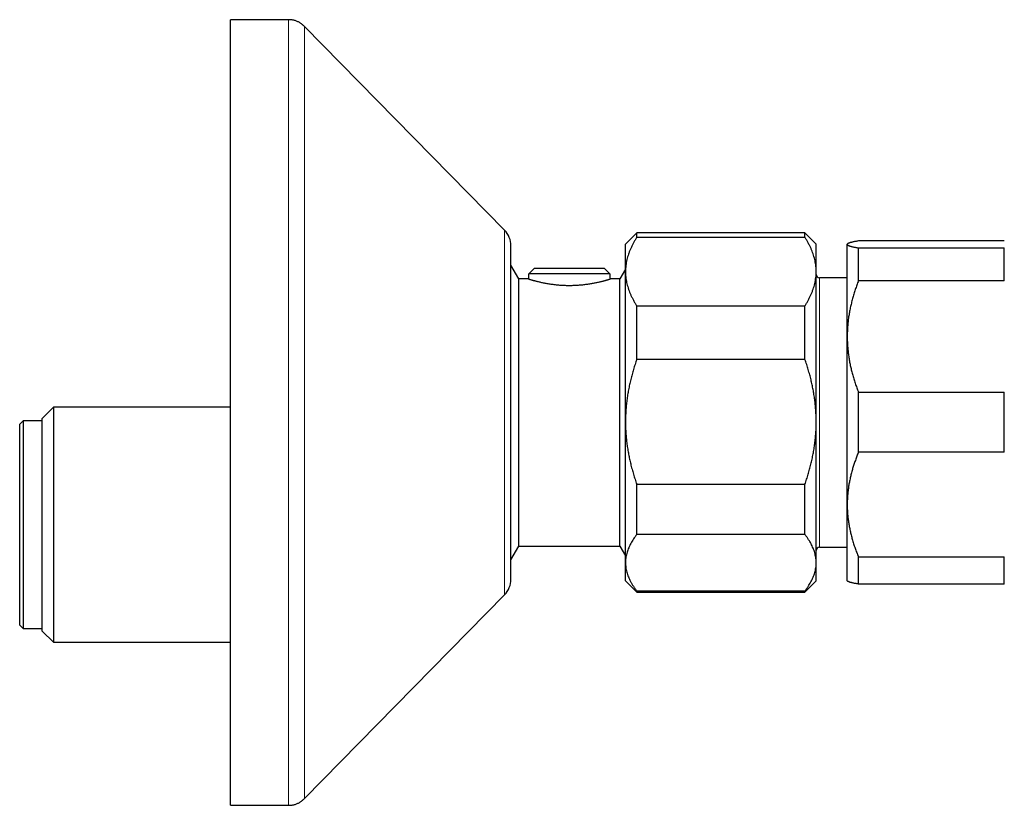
# Model space of a CAD drawing. Header units: millimetres. Extents: x 8 to 1110, y 12 to 672.
# Tile 55 of 61: x 763 to 851, y 586 to 656. Entities that reach past the tile are written whole.
import ezdxf

# ---------------------------------------------------------------- set-up
doc = ezdxf.new("R2010")
doc.units = ezdxf.units.MM

msp = doc.modelspace()

# ---------------------------------------------------------------- linework, layer by layer
at = {"color": 7, "linetype": 'Continuous', "lineweight": 30}
for p, q in [((786.796, 656.285), (781.634, 656.285)), ((781.634, 621.285), (781.634, 656.285)), ((806.061, 637.537), (788.222, 655.687)), ((817.841, 637.285), (816.841, 636.285)), ((832.841, 637.285), (817.841, 637.285)), ((817.841, 636.886), (817.841, 637.285)), ((833.841, 636.285), (832.841, 637.285)), ((832.841, 636.886), (832.841, 637.285)), ((832.841, 636.886), (817.841, 636.886)), ((850.609, 636.569), (837.609, 636.569)), ((806.634, 621.285), (806.634, 636.135)), ((816.841, 633.838), (816.841, 636.285)), ((833.841, 633.838), (833.841, 636.285)), ((836.633, 636.309), (836.609, 636.285)), ((836.609, 636.263), (836.609, 636.285)), ((836.609, 628.059), (836.609, 636.263)), ((837.609, 633.026), (837.609, 635.956)), ((837.609, 635.956), (850.609, 635.956)), ((850.609, 633.026), (850.609, 635.956)), ((807.341, 633.185), (806.634, 634.41)), ((808.233, 633.652), (808.74, 634.152)), ((808.74, 634.152), (814.943, 634.152)), ((814.943, 634.152), (815.449, 633.652)), ((816.841, 634.051), (816.341, 633.185)), ((816.841, 620.45), (816.841, 633.838)), ((833.841, 620.45), (833.841, 633.838)), ((808.191, 633.185), (807.341, 633.185)), ((807.341, 609.385), (807.341, 633.185)), ((808.191, 633.252), (808.191, 633.185)), ((808.191, 633.252), (808.233, 633.252)), ((808.233, 633.252), (808.233, 633.652)), ((815.449, 633.652), (808.233, 633.652)), ((815.449, 633.652), (815.449, 633.252)), ((815.449, 633.252), (815.491, 633.252)), ((816.341, 633.185), (815.49, 633.185)), ((815.491, 633.185), (815.491, 633.252)), ((816.341, 609.385), (816.341, 633.185)), ((836.609, 633.285), (834.141, 633.285)), ((850.609, 633.026), (837.609, 633.026)), ((817.841, 626.009), (817.841, 630.79)), ((817.841, 630.79), (832.841, 630.79)), ((832.841, 626.009), (832.841, 630.79)), ((836.609, 613.081), (836.609, 628.059)), ((832.841, 626.009), (817.841, 626.009)), ((837.609, 617.742), (837.609, 623.091)), ((837.609, 623.091), (850.609, 623.091)), ((850.609, 617.742), (850.609, 623.091)), ((765.841, 621.763), (764.841, 620.763)), ((781.634, 621.763), (765.841, 621.763)), ((765.841, 621.763), (765.841, 600.808)), ((763.141, 620.535), (762.841, 620.235)), ((764.841, 620.535), (763.141, 620.535)), ((763.141, 620.535), (763.141, 602.035)), ((764.841, 601.808), (764.841, 620.763)), ((781.634, 586.285), (781.634, 621.285)), ((806.634, 606.435), (806.634, 621.285)), ((762.841, 602.335), (762.841, 620.235)), ((816.841, 607.898), (816.841, 620.45)), ((833.841, 607.898), (833.841, 620.45)), ((850.609, 617.742), (837.609, 617.742)), ((817.841, 614.891), (832.841, 614.891)), ((817.841, 610.409), (817.841, 614.891)), ((832.841, 610.409), (832.841, 614.891)), ((836.609, 606.285), (836.609, 613.081)), ((832.841, 610.409), (817.841, 610.409)), ((806.634, 608.161), (807.341, 609.385)), ((807.341, 609.385), (816.341, 609.385)), ((816.341, 609.385), (816.841, 608.519)), ((834.141, 609.285), (836.609, 609.285)), ((837.609, 608.42), (850.609, 608.42)), ((837.609, 606.002), (837.609, 608.42)), ((850.609, 606.002), (850.609, 608.42)), ((816.841, 606.285), (816.841, 607.898)), ((833.841, 606.285), (833.841, 607.898)), ((816.841, 606.285), (817.841, 605.285)), ((832.841, 605.285), (833.841, 606.285)), ((836.609, 606.285), (836.632, 606.262)), ((850.609, 606.002), (837.609, 606.002)), ((788.222, 586.884), (806.061, 605.034)), ((817.841, 605.386), (832.841, 605.386)), ((817.841, 605.285), (817.841, 605.386)), ((817.841, 605.285), (832.841, 605.285)), ((832.841, 605.285), (832.841, 605.386)), ((762.841, 602.335), (763.141, 602.035)), ((763.141, 602.035), (764.841, 602.035)), ((764.841, 601.808), (765.841, 600.808)), ((765.841, 600.808), (781.634, 600.808)), ((781.634, 586.285), (786.796, 586.285))]:
    msp.add_line(p, q, dxfattribs=at)
at = {"color": 8, "linetype": 'Continuous', "lineweight": 0}
for p, q in [((806.061, 621.285), (806.061, 637.537)), ((834.141, 633.285), (834.141, 610.575)), ((806.061, 605.034), (806.061, 621.285)), ((834.141, 610.575), (834.141, 609.285))]:
    msp.add_line(p, q, dxfattribs=at)
at = {"color": 7, "linetype": 'Continuous', "lineweight": 30}
for centre, radius, start, end in [((804.634, 636.135), 2, 0, 44.50422), ((834.141, 633.585), 0.3, 180, 270), ((834.141, 608.985), 0.3, 90, 180), ((804.634, 606.435), 2, 315.49578, 0)]:
    msp.add_arc(centre, radius, start, end, dxfattribs=at)
for points, knots in [([(788.222, 655.687), (788.189, 655.72), (788.124, 655.784), (788.021, 655.871), (787.914, 655.95), (787.804, 656.021), (787.69, 656.083), (787.572, 656.137), (787.451, 656.183), (787.327, 656.221), (787.199, 656.25), (787.068, 656.27), (786.933, 656.283), (786.842, 656.285), (786.796, 656.285)], [0, 0, 0, 0, 0.086812, 0.171758, 0.25518, 0.33744, 0.418917, 0.5, 0.581083, 0.66256, 0.74482, 0.828242, 0.913188, 1, 1, 1, 1]), ([(817.841, 636.886), (817.791, 636.806), (817.691, 636.644), (817.553, 636.401), (817.425, 636.155), (817.308, 635.907), (817.203, 635.658), (817.11, 635.407), (817.031, 635.156), (816.964, 634.9), (816.91, 634.639), (816.871, 634.372), (816.846, 634.105), (816.843, 633.927), (816.841, 633.838)], [0, 0, 0, 0, 0.0820249, 0.1640723, 0.2461158, 0.3281353, 0.4106745, 0.4932129, 0.5748345, 0.6564555, 0.7423209, 0.8282301, 0.9141372, 1, 1, 1, 1]), ([(833.841, 633.838), (833.841, 633.873), (833.84, 633.991), (833.829, 634.19), (833.804, 634.436), (833.764, 634.682), (833.712, 634.927), (833.647, 635.172), (833.569, 635.415), (833.48, 635.656), (833.378, 635.899), (833.263, 636.145), (833.133, 636.394), (832.994, 636.641), (832.892, 636.804), (832.841, 636.886)], [0, 0, 0, 0, 0.034083, 0.113223, 0.192397, 0.271573, 0.350714, 0.430546, 0.510378, 0.588808, 0.667237, 0.750413, 0.833614, 0.916819, 1, 1, 1, 1]), ([(837.609, 636.569), (837.559, 636.561), (837.458, 636.545), (837.32, 636.521), (837.193, 636.496), (837.076, 636.471), (836.971, 636.446), (836.878, 636.421), (836.798, 636.395), (836.731, 636.37), (836.677, 636.343), (836.638, 636.316), (836.613, 636.29), (836.61, 636.272), (836.609, 636.263)], [0, 0, 0, 0, 0.082025, 0.164072, 0.246116, 0.328135, 0.410674, 0.493213, 0.574834, 0.656455, 0.742321, 0.82823, 0.914137, 1, 1, 1, 1]), ([(836.609, 636.263), (836.609, 636.259), (836.61, 636.247), (836.621, 636.227), (836.646, 636.202), (836.686, 636.178), (836.738, 636.153), (836.803, 636.128), (836.881, 636.104), (836.97, 636.08), (837.072, 636.055), (837.187, 636.031), (837.317, 636.006), (837.456, 635.981), (837.558, 635.964), (837.609, 635.956)], [0, 0, 0, 0, 0.034083, 0.113223, 0.192397, 0.271573, 0.350714, 0.430546, 0.510378, 0.588808, 0.667237, 0.750413, 0.833614, 0.916819, 1, 1, 1, 1]), ([(816.841, 633.838), (816.841, 633.803), (816.842, 633.685), (816.853, 633.486), (816.879, 633.24), (816.918, 632.994), (816.97, 632.749), (817.036, 632.504), (817.113, 632.26), (817.202, 632.02), (817.304, 631.777), (817.42, 631.531), (817.549, 631.282), (817.689, 631.035), (817.79, 630.871), (817.841, 630.79)], [0, 0, 0, 0, 0.034083, 0.113223, 0.192397, 0.271573, 0.350714, 0.430546, 0.510378, 0.588808, 0.667237, 0.750413, 0.833614, 0.916819, 1, 1, 1, 1]), ([(832.841, 630.79), (832.891, 630.87), (832.992, 631.031), (833.13, 631.275), (833.257, 631.521), (833.374, 631.768), (833.479, 632.018), (833.572, 632.269), (833.652, 632.52), (833.719, 632.776), (833.773, 633.037), (833.812, 633.304), (833.837, 633.571), (833.84, 633.749), (833.841, 633.838)], [0, 0, 0, 0, 0.082025, 0.164072, 0.246116, 0.328135, 0.410674, 0.493213, 0.574834, 0.656455, 0.742321, 0.82823, 0.914137, 1, 1, 1, 1]), ([(808.191, 633.185), (808.192, 633.185), (808.194, 633.184), (808.211, 633.179), (808.237, 633.171), (808.275, 633.16), (808.325, 633.145), (808.384, 633.128), (808.453, 633.108), (808.531, 633.086), (808.619, 633.061), (808.717, 633.035), (808.826, 633.006), (808.943, 632.977), (809.069, 632.946), (809.204, 632.915), (809.347, 632.883), (809.5, 632.851), (809.661, 632.819), (809.829, 632.789), (810.004, 632.759), (810.184, 632.732), (810.371, 632.706), (810.566, 632.683), (810.767, 632.662), (810.968, 632.645), (811.168, 632.631), (811.366, 632.621), (811.568, 632.615), (811.772, 632.611), (811.98, 632.612), (812.182, 632.616), (812.378, 632.624), (812.568, 632.635), (812.758, 632.648), (812.947, 632.665), (813.134, 632.685), (813.316, 632.707), (813.493, 632.731), (813.664, 632.757), (813.831, 632.785), (813.994, 632.814), (814.152, 632.845), (814.304, 632.876), (814.448, 632.908), (814.586, 632.939), (814.717, 632.971), (814.839, 633.002), (814.953, 633.031), (815.057, 633.059), (815.149, 633.085), (815.231, 633.108), (815.302, 633.129), (815.364, 633.147), (815.414, 633.162), (815.451, 633.173), (815.476, 633.181), (815.489, 633.185), (815.49, 633.185), (815.49, 633.185)], [0, 0, 0, 0, 0.017081, 0.034175, 0.051256, 0.068847, 0.086452, 0.104042, 0.121119, 0.138208, 0.155284, 0.172832, 0.190393, 0.207941, 0.225479, 0.24303, 0.260568, 0.278592, 0.29663, 0.314653, 0.332581, 0.350522, 0.368449, 0.386928, 0.405422, 0.4239, 0.441295, 0.458705, 0.476099, 0.49404, 0.511998, 0.529939, 0.546697, 0.563468, 0.580226, 0.597458, 0.614704, 0.631937, 0.648949, 0.665973, 0.682985, 0.700451, 0.717929, 0.735395, 0.753139, 0.770896, 0.78864, 0.80689, 0.825156, 0.843406, 0.861254, 0.879117, 0.896965, 0.915372, 0.933795, 0.952201, 0.969385, 0.986583, 1, 1, 1, 1]), ([(837.609, 633.026), (837.559, 632.895), (837.458, 632.633), (837.32, 632.235), (837.193, 631.835), (837.076, 631.431), (836.971, 631.024), (836.878, 630.615), (836.798, 630.206), (836.731, 629.789), (836.677, 629.363), (836.638, 628.929), (836.613, 628.494), (836.61, 628.204), (836.609, 628.059)], [0, 0, 0, 0, 0.082025, 0.164072, 0.246116, 0.328135, 0.410674, 0.493213, 0.574834, 0.656455, 0.742321, 0.82823, 0.914137, 1, 1, 1, 1]), ([(836.609, 628.059), (836.609, 628.001), (836.61, 627.809), (836.621, 627.484), (836.646, 627.083), (836.686, 626.683), (836.738, 626.284), (836.803, 625.884), (836.881, 625.488), (836.97, 625.095), (837.072, 624.7), (837.187, 624.299), (837.317, 623.893), (837.456, 623.49), (837.558, 623.224), (837.609, 623.091)], [0, 0, 0, 0, 0.034083, 0.113223, 0.192397, 0.271573, 0.350714, 0.430546, 0.510378, 0.588808, 0.667237, 0.750413, 0.833614, 0.916819, 1, 1, 1, 1]), ([(817.841, 626.009), (817.791, 625.862), (817.691, 625.568), (817.553, 625.124), (817.425, 624.676), (817.308, 624.224), (817.203, 623.769), (817.11, 623.311), (817.031, 622.853), (816.964, 622.387), (816.91, 621.91), (816.871, 621.424), (816.846, 620.937), (816.843, 620.612), (816.841, 620.45)], [0, 0, 0, 0, 0.082025, 0.164072, 0.246116, 0.328135, 0.410674, 0.493213, 0.574834, 0.656455, 0.742321, 0.82823, 0.914137, 1, 1, 1, 1]), ([(833.841, 620.45), (833.841, 620.514), (833.84, 620.729), (833.829, 621.093), (833.804, 621.541), (833.764, 621.989), (833.712, 622.436), (833.647, 622.883), (833.569, 623.327), (833.48, 623.766), (833.378, 624.208), (833.263, 624.657), (833.133, 625.111), (832.994, 625.562), (832.892, 625.86), (832.841, 626.009)], [0, 0, 0, 0, 0.0340833, 0.1132228, 0.1923969, 0.2715725, 0.3507142, 0.4305461, 0.5103785, 0.5888076, 0.6672374, 0.750413, 0.8336138, 0.9168187, 1, 1, 1, 1]), ([(816.841, 620.45), (816.841, 620.386), (816.842, 620.171), (816.853, 619.807), (816.879, 619.359), (816.918, 618.911), (816.97, 618.464), (817.036, 618.017), (817.113, 617.573), (817.202, 617.134), (817.304, 616.692), (817.42, 616.243), (817.549, 615.789), (817.689, 615.338), (817.79, 615.04), (817.841, 614.891)], [0, 0, 0, 0, 0.034083, 0.113223, 0.192397, 0.271573, 0.350714, 0.430546, 0.510378, 0.588808, 0.667237, 0.750413, 0.833614, 0.916819, 1, 1, 1, 1]), ([(832.841, 614.891), (832.891, 615.038), (832.992, 615.332), (833.13, 615.776), (833.257, 616.224), (833.374, 616.676), (833.479, 617.131), (833.572, 617.589), (833.652, 618.047), (833.719, 618.513), (833.773, 618.99), (833.812, 619.476), (833.837, 619.963), (833.84, 620.288), (833.841, 620.45)], [0, 0, 0, 0, 0.082025, 0.164072, 0.246116, 0.328135, 0.410674, 0.493213, 0.574834, 0.656455, 0.742321, 0.82823, 0.914137, 1, 1, 1, 1]), ([(837.609, 617.742), (837.56, 617.623), (837.463, 617.384), (837.329, 617.023), (837.204, 616.659), (837.089, 616.292), (836.986, 615.922), (836.894, 615.55), (836.814, 615.178), (836.746, 614.8), (836.691, 614.414), (836.648, 614.02), (836.621, 613.626), (836.61, 613.313), (836.609, 613.131), (836.609, 613.081)], [0, 0, 0, 0, 0.079536, 0.159093, 0.238646, 0.318178, 0.39818, 0.47818, 0.55735, 0.63652, 0.719515, 0.80255, 0.885583, 0.968575, 1, 1, 1, 1]), ([(836.609, 613.081), (836.61, 612.952), (836.613, 612.692), (836.636, 612.303), (836.671, 611.915), (836.721, 611.526), (836.785, 611.138), (836.862, 610.753), (836.952, 610.372), (837.055, 609.988), (837.173, 609.597), (837.306, 609.202), (837.451, 608.809), (837.556, 608.55), (837.609, 608.42)], [0, 0, 0, 0, 0.081816, 0.16367, 0.245526, 0.327345, 0.409934, 0.492524, 0.573549, 0.654574, 0.740914, 0.827281, 0.913654, 1, 1, 1, 1]), ([(817.841, 610.409), (817.793, 610.344), (817.695, 610.216), (817.561, 610.021), (817.436, 609.825), (817.322, 609.627), (817.218, 609.428), (817.126, 609.228), (817.047, 609.027), (816.979, 608.823), (816.923, 608.615), (816.881, 608.403), (816.853, 608.191), (816.842, 608.022), (816.841, 607.924), (816.841, 607.898)], [0, 0, 0, 0, 0.079536, 0.159093, 0.238646, 0.318178, 0.39818, 0.47818, 0.55735, 0.63652, 0.719515, 0.80255, 0.885583, 0.968575, 1, 1, 1, 1]), ([(833.841, 607.898), (833.841, 607.924), (833.84, 608.019), (833.83, 608.181), (833.805, 608.385), (833.766, 608.587), (833.713, 608.79), (833.648, 608.993), (833.57, 609.193), (833.481, 609.392), (833.379, 609.593), (833.264, 609.796), (833.134, 610.002), (832.994, 610.206), (832.892, 610.341), (832.841, 610.409)], [0, 0, 0, 0, 0.031425, 0.110773, 0.190157, 0.269542, 0.348893, 0.42894, 0.508988, 0.58762, 0.666253, 0.749675, 0.833122, 0.916573, 1, 1, 1, 1]), ([(816.841, 607.898), (816.843, 607.828), (816.845, 607.688), (816.868, 607.478), (816.903, 607.269), (816.953, 607.06), (817.017, 606.851), (817.095, 606.643), (817.184, 606.438), (817.287, 606.231), (817.405, 606.021), (817.539, 605.808), (817.683, 605.596), (817.788, 605.456), (817.841, 605.386)], [0, 0, 0, 0, 0.081816, 0.16367, 0.245526, 0.327345, 0.409934, 0.492524, 0.573549, 0.654574, 0.740914, 0.827281, 0.913654, 1, 1, 1, 1]), ([(832.841, 605.386), (832.891, 605.453), (832.992, 605.586), (833.13, 605.786), (833.257, 605.989), (833.374, 606.193), (833.479, 606.398), (833.572, 606.605), (833.652, 606.812), (833.719, 607.023), (833.773, 607.238), (833.812, 607.457), (833.837, 607.677), (833.84, 607.824), (833.841, 607.898)], [0, 0, 0, 0, 0.082025, 0.164072, 0.246116, 0.328135, 0.410674, 0.493213, 0.574834, 0.656455, 0.742321, 0.82823, 0.914137, 1, 1, 1, 1]), ([(837.609, 606.002), (837.559, 606.01), (837.459, 606.026), (837.321, 606.05), (837.193, 606.075), (837.076, 606.1), (836.971, 606.125), (836.878, 606.15), (836.799, 606.176), (836.731, 606.201), (836.678, 606.228), (836.645, 606.248), (836.636, 606.26), (836.633, 606.263)], [0, 0, 0, 0, 0.095916, 0.191831, 0.28796, 0.384087, 0.480665, 0.577313, 0.672813, 0.76839, 0.868717, 0.969042, 1, 1, 1, 1]), ([(786.796, 586.285), (786.842, 586.286), (786.933, 586.288), (787.068, 586.301), (787.199, 586.321), (787.327, 586.35), (787.451, 586.388), (787.572, 586.434), (787.69, 586.488), (787.804, 586.55), (787.914, 586.621), (788.021, 586.7), (788.124, 586.787), (788.189, 586.851), (788.222, 586.884)], [0, 0, 0, 0, 0.086812, 0.171758, 0.25518, 0.33744, 0.418917, 0.5, 0.581083, 0.66256, 0.74482, 0.828242, 0.913188, 1, 1, 1, 1])]:
    msp.add_open_spline(points, degree=3, knots=knots, dxfattribs=at)
at = {"color": 8, "linetype": 'Continuous', "lineweight": 0}
for points, knots in [([(786.796, 621.285), (786.796, 621.606), (786.796, 622.248), (786.796, 623.209), (786.796, 624.169), (786.796, 625.127), (786.796, 626.081), (786.796, 627.033), (786.796, 627.98), (786.796, 628.936), (786.796, 629.902), (786.796, 630.875), (786.796, 631.841), (786.796, 632.797), (786.796, 633.744), (786.796, 634.667), (786.796, 635.565), (786.796, 636.438), (786.796, 637.299), (786.796, 638.149), (786.796, 638.986), (786.796, 639.809), (786.796, 640.618), (786.796, 641.426), (786.796, 642.23), (786.796, 643.029), (786.796, 643.81), (786.796, 644.572), (786.796, 645.315), (786.796, 646.027), (786.796, 646.708), (786.796, 647.36), (786.796, 647.992), (786.796, 648.604), (786.796, 649.195), (786.796, 649.765), (786.796, 650.314), (786.796, 650.849), (786.796, 651.369), (786.796, 651.872), (786.796, 652.349), (786.796, 652.801), (786.796, 653.227), (786.796, 653.62), (786.796, 653.981), (786.796, 654.313), (786.796, 654.619), (786.796, 654.9), (786.796, 655.156), (786.796, 655.386), (786.796, 655.59), (786.796, 655.771), (786.796, 655.928), (786.796, 656.058), (786.796, 656.16), (786.796, 656.232), (786.796, 656.277), (786.796, 656.283), (786.796, 656.285)], [0, 0, 0, 0, 0.0175, 0.035, 0.0525001, 0.0700001, 0.0875001, 0.1050001, 0.1225002, 0.1400002, 0.1583335, 0.1766668, 0.1950001, 0.2133334, 0.2316667, 0.25, 0.2675, 0.285, 0.3025001, 0.3200001, 0.3375001, 0.3550001, 0.3725002, 0.3900002, 0.4083335, 0.4266668, 0.4450001, 0.4633334, 0.4816667, 0.5, 0.5175, 0.535, 0.5525001, 0.5700001, 0.5875001, 0.6050001, 0.6225002, 0.6400002, 0.6583335, 0.6766668, 0.6950001, 0.7133334, 0.7316667, 0.75, 0.7675, 0.785, 0.8025001, 0.8200001, 0.8375001, 0.8550001, 0.8725002, 0.8900002, 0.9083335, 0.9266668, 0.9450001, 0.9633334, 0.9816667, 1, 1, 1, 1]), ([(788.222, 655.687), (788.222, 655.686), (788.222, 655.683), (788.222, 655.661), (788.222, 655.625), (788.222, 655.574), (788.222, 655.509), (788.222, 655.431), (788.222, 655.341), (788.222, 655.24), (788.222, 655.126), (788.222, 655), (788.222, 654.861), (788.222, 654.709), (788.222, 654.545), (788.222, 654.369), (788.222, 654.18), (788.222, 653.98), (788.222, 653.769), (788.222, 653.548), (788.222, 653.315), (788.222, 653.064), (788.222, 652.794), (788.222, 652.504), (788.222, 652.2), (788.222, 651.884), (788.222, 651.555), (788.222, 651.219), (788.222, 650.879), (788.222, 650.534), (788.222, 650.178), (788.222, 649.811), (788.222, 649.433), (788.222, 649.045), (788.222, 648.647), (788.222, 648.238), (788.222, 647.819), (788.222, 647.393), (788.222, 646.96), (788.222, 646.52), (788.222, 646.071), (788.222, 645.601), (788.222, 645.109), (788.222, 644.594), (788.222, 644.07), (788.222, 643.536), (788.222, 642.993), (788.222, 642.451), (788.222, 641.911), (788.222, 641.375), (788.222, 640.83), (788.222, 640.279), (788.222, 639.72), (788.222, 639.154), (788.222, 638.582), (788.222, 638.004), (788.222, 637.419), (788.222, 636.831), (788.222, 636.241), (788.222, 635.65), (788.222, 635.053), (788.222, 634.435), (788.222, 633.796), (788.222, 633.136), (788.222, 632.47), (788.222, 631.8), (788.222, 631.126), (788.222, 630.46), (788.222, 629.804), (788.222, 629.157), (788.222, 628.508), (788.222, 627.855), (788.222, 627.201), (788.222, 626.544), (788.222, 625.885), (788.222, 625.224), (788.222, 624.562), (788.222, 623.902), (788.222, 623.246), (788.222, 622.593), (788.222, 621.939), (788.222, 621.503), (788.222, 621.285)], [0, 0, 0, 0, 0.013067, 0.026133, 0.0392, 0.052267, 0.065333, 0.0784, 0.09072, 0.10304, 0.11536, 0.12768, 0.14, 0.15232, 0.16464, 0.17696, 0.18928, 0.2016, 0.2137, 0.2258, 0.2379, 0.25, 0.263067, 0.276133, 0.2892, 0.302267, 0.315333, 0.3284, 0.34072, 0.35304, 0.36536, 0.37768, 0.39, 0.40232, 0.41464, 0.42696, 0.43928, 0.4516, 0.4637, 0.4758, 0.4879, 0.5, 0.513067, 0.526133, 0.5392, 0.552267, 0.565333, 0.5784, 0.59072, 0.60304, 0.61536, 0.62768, 0.64, 0.65232, 0.66464, 0.67696, 0.68928, 0.7016, 0.7137, 0.7258, 0.7379, 0.75, 0.763067, 0.776133, 0.7892, 0.802267, 0.815333, 0.8284, 0.84072, 0.85304, 0.86536, 0.87768, 0.89, 0.90232, 0.91464, 0.92696, 0.93928, 0.9516, 0.9637, 0.9758, 0.9879, 1, 1, 1, 1]), ([(786.796, 586.285), (786.796, 586.288), (786.796, 586.293), (786.796, 586.334), (786.796, 586.4), (786.796, 586.492), (786.796, 586.611), (786.796, 586.756), (786.796, 586.927), (786.796, 587.127), (786.796, 587.358), (786.796, 587.62), (786.796, 587.91), (786.796, 588.228), (786.796, 588.573), (786.796, 588.94), (786.796, 589.326), (786.796, 589.731), (786.796, 590.159), (786.796, 590.611), (786.796, 591.086), (786.796, 591.584), (786.796, 592.104), (786.796, 592.655), (786.796, 593.238), (786.796, 593.852), (786.796, 594.49), (786.796, 595.149), (786.796, 595.831), (786.796, 596.523), (786.796, 597.223), (786.796, 597.931), (786.796, 598.657), (786.796, 599.399), (786.796, 600.158), (786.796, 600.933), (786.796, 601.724), (786.796, 602.542), (786.796, 603.388), (786.796, 604.261), (786.796, 605.149), (786.796, 606.05), (786.796, 606.964), (786.796, 607.876), (786.796, 608.784), (786.796, 609.687), (786.796, 610.599), (786.796, 611.52), (786.796, 612.447), (786.796, 613.381), (786.796, 614.322), (786.796, 615.282), (786.796, 616.263), (786.796, 617.262), (786.796, 618.265), (786.796, 619.27), (786.796, 620.278), (786.796, 620.949), (786.796, 621.285)], [0, 0, 0, 0, 0.0175, 0.035, 0.0525001, 0.0700001, 0.0875001, 0.1050001, 0.1225002, 0.1400002, 0.1583335, 0.1766668, 0.1950001, 0.2133334, 0.2316667, 0.25, 0.2675, 0.285, 0.3025001, 0.3200001, 0.3375001, 0.3550001, 0.3725002, 0.3900002, 0.4083335, 0.4266668, 0.4450001, 0.4633334, 0.4816667, 0.5, 0.5175, 0.535, 0.5525001, 0.5700001, 0.5875001, 0.6050001, 0.6225002, 0.6400002, 0.6583335, 0.6766668, 0.6950001, 0.7133334, 0.7316667, 0.75, 0.7675, 0.785, 0.8025001, 0.8200001, 0.8375001, 0.8550001, 0.8725002, 0.8900002, 0.9083335, 0.9266668, 0.9450001, 0.9633334, 0.9816667, 1, 1, 1, 1]), ([(788.222, 621.285), (788.222, 621.05), (788.222, 620.579), (788.222, 619.874), (788.222, 619.168), (788.222, 618.464), (788.222, 617.761), (788.222, 617.073), (788.222, 616.399), (788.222, 615.741), (788.222, 615.085), (788.222, 614.432), (788.222, 613.78), (788.222, 613.132), (788.222, 612.487), (788.222, 611.845), (788.222, 611.206), (788.222, 610.576), (788.222, 609.952), (788.222, 609.337), (788.222, 608.726), (788.222, 608.103), (788.222, 607.47), (788.222, 606.826), (788.222, 606.188), (788.222, 605.557), (788.222, 604.932), (788.222, 604.326), (788.222, 603.739), (788.222, 603.169), (788.222, 602.607), (788.222, 602.051), (788.222, 601.503), (788.222, 600.962), (788.222, 600.429), (788.222, 599.903), (788.222, 599.385), (788.222, 598.879), (788.222, 598.384), (788.222, 597.9), (788.222, 597.425), (788.222, 596.946), (788.222, 596.464), (788.222, 595.98), (788.222, 595.507), (788.222, 595.045), (788.222, 594.594), (788.222, 594.162), (788.222, 593.75), (788.222, 593.356), (788.222, 592.972), (788.222, 592.599), (788.222, 592.237), (788.222, 591.886), (788.222, 591.546), (788.222, 591.216), (788.222, 590.899), (788.222, 590.594), (788.222, 590.302), (788.222, 590.024), (788.222, 589.756), (788.222, 589.493), (788.222, 589.236), (788.222, 588.986), (788.222, 588.75), (788.222, 588.527), (788.222, 588.318), (788.222, 588.127), (788.222, 587.953), (788.222, 587.794), (788.222, 587.648), (788.222, 587.514), (788.222, 587.394), (788.222, 587.286), (788.222, 587.19), (788.222, 587.108), (788.222, 587.038), (788.222, 586.981), (788.222, 586.937), (788.222, 586.906), (788.222, 586.887), (788.222, 586.885), (788.222, 586.884)], [0, 0, 0, 0, 0.013067, 0.026133, 0.0392, 0.052267, 0.065333, 0.0784, 0.09072, 0.10304, 0.11536, 0.12768, 0.14, 0.15232, 0.16464, 0.17696, 0.18928, 0.2016, 0.2137, 0.2258, 0.2379, 0.25, 0.263067, 0.276133, 0.2892, 0.302267, 0.315333, 0.3284, 0.34072, 0.35304, 0.36536, 0.37768, 0.39, 0.40232, 0.41464, 0.42696, 0.43928, 0.4516, 0.4637, 0.4758, 0.4879, 0.5, 0.513067, 0.526133, 0.5392, 0.552267, 0.565333, 0.5784, 0.59072, 0.60304, 0.61536, 0.62768, 0.64, 0.65232, 0.66464, 0.67696, 0.68928, 0.7016, 0.7137, 0.7258, 0.7379, 0.75, 0.763067, 0.776133, 0.7892, 0.802267, 0.815333, 0.8284, 0.84072, 0.85304, 0.86536, 0.87768, 0.89, 0.90232, 0.91464, 0.92696, 0.93928, 0.9516, 0.9637, 0.9758, 0.9879, 1, 1, 1, 1])]:
    msp.add_open_spline(points, degree=3, knots=knots, dxfattribs=at)

doc.saveas('drawing.dxf')
